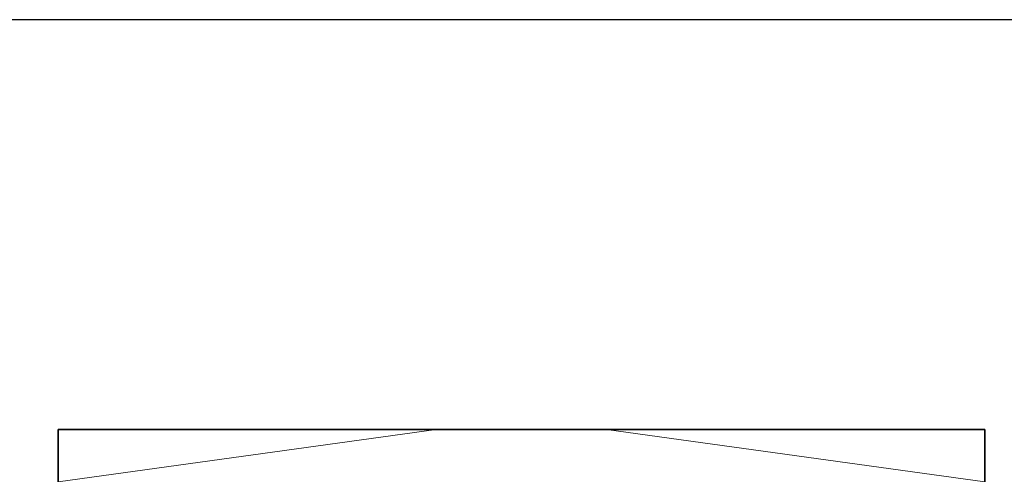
# Model space of a CAD drawing. Header units: inches. Extents: x 0 to 12.9, y 0 to 8.3.
# Tile 33 of 33: x 6.2 to 9.6, y 6.7 to 8.3. Entities that reach past the tile are written whole.
import ezdxf

# ---------------------------------------------------------------- set-up
doc = ezdxf.new("R2010")
doc.units = ezdxf.units.IN
doc.header["$MEASUREMENT"] = 0

# ---------------------------------------------------------------- blocks, each defined once
blk = doc.blocks.new('MODEL_3')
at = {"lineweight": 0}
for p, q in [((6.3766, 6.701), (7.657, 6.8783)), ((7.657, 6.8783), (6.3766, 6.701)), ((6.3766, 6.701), (6.3766, 6.8783)), ((6.3766, 6.8783), (7.657, 6.8783)), ((7.657, 6.8783), (8.2339, 6.8783)), ((8.2339, 6.8783), (9.5157, 6.701)), ((9.5157, 6.701), (8.2339, 6.8783)), ((8.2339, 6.8783), (9.5157, 6.8783)), ((9.5157, 6.8783), (9.5157, 6.701))]:
    blk.add_line(p, q, dxfattribs=at).dxf.unprotected_set("ltscale", 0)
at = {"lineweight": 35}
for p, q in [((6.3766, 6.701), (6.3766, 6.8783)), ((6.3766, 6.8783), (7.657, 6.8783)), ((8.2339, 6.8783), (7.657, 6.8783)), ((8.2339, 6.8783), (9.5157, 6.8783)), ((9.5157, 6.8783), (9.5157, 6.701))]:
    blk.add_line(p, q, dxfattribs=at)
blk = doc.blocks.new('Page 1')
at = {"color": 7}
blk.add_lwpolyline([(0, 8.2677), (0, 0), (12.8622, 0), (12.8622, 8.2677), (0, 8.2677)], dxfattribs=at)
blk.add_blockref('MODEL_3', (0, 0))

msp = doc.modelspace()

# ---------------------------------------------------------------- block references
msp.add_blockref('Page 1', (0, 0))

doc.saveas('drawing.dxf')
